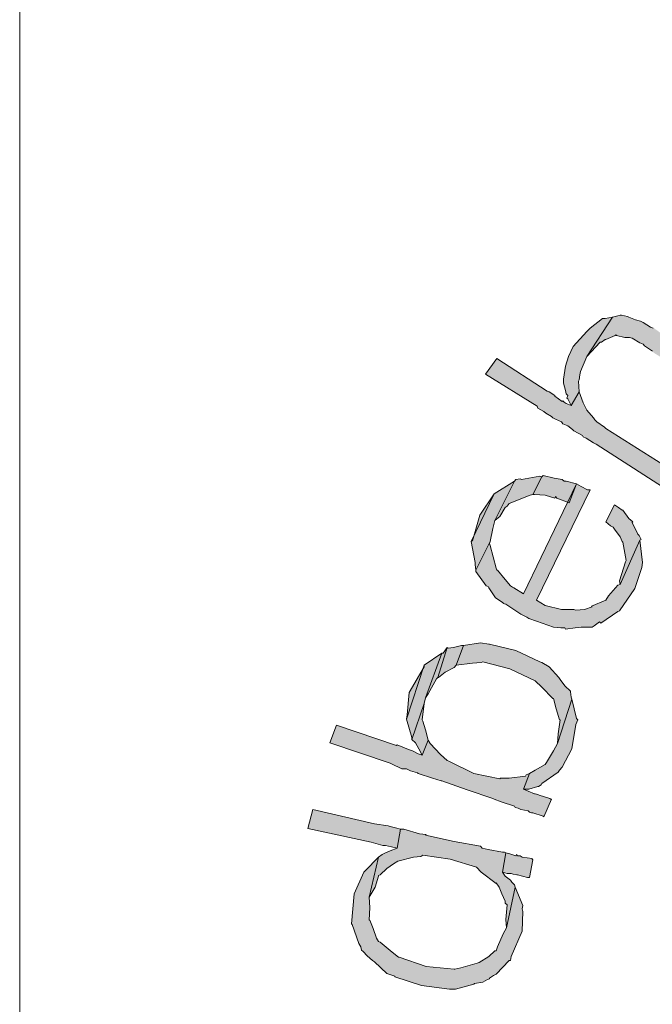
# Model space of a CAD drawing. Header units: millimetres. Extents: x -15 to 226, y -21 to 63.
# Tile 25 of 62: x 74.369 to 75.299, y -14.762 to -13.315. Entities that reach past the tile are written whole.
import ezdxf

# ---------------------------------------------------------------- set-up
doc = ezdxf.new("R2010")
doc.units = ezdxf.units.MM
doc.layers.add('STEMPEL', color=7, linetype='Continuous')

# ---------------------------------------------------------------- blocks, each defined once
blk = doc.blocks.new('241')
at = {"layer": 'STEMPEL'}
for points in [[(-26.617, 5.665), (-26.496, 5.59), (-26.479, 5.613), (-26.601, 5.691), (-26.604, 5.692), (-26.615, 5.7), (-26.617, 5.701), (-26.621, 5.702), (-26.632, 5.709), (-26.636, 5.711), (-26.643, 5.713), (-26.653, 5.717), (-26.655, 5.718), (-26.664, 5.72), (-26.666, 5.72), (-26.669, 5.719), (-26.673, 5.718), (-26.677, 5.717), (-26.715, 5.659), (-26.695, 5.68), (-26.693, 5.68), (-26.688, 5.684), (-26.687, 5.684), (-26.673, 5.69), (-26.672, 5.691), (-26.671, 5.69), (-26.659, 5.687), (-26.652, 5.687), (-26.648, 5.686), (-26.637, 5.679), (-26.632, 5.677), (-26.63, 5.675), (-26.618, 5.667)], [(-26.617, 5.665), (-26.496, 5.59), (-26.479, 5.613), (-26.601, 5.691), (-26.604, 5.692), (-26.615, 5.7), (-26.617, 5.701), (-26.621, 5.702), (-26.632, 5.709), (-26.636, 5.711), (-26.643, 5.713), (-26.653, 5.717), (-26.655, 5.718), (-26.664, 5.72), (-26.666, 5.72), (-26.669, 5.719), (-26.673, 5.718), (-26.677, 5.717), (-26.715, 5.659), (-26.695, 5.68), (-26.693, 5.68), (-26.688, 5.684), (-26.687, 5.684), (-26.673, 5.69), (-26.672, 5.691), (-26.671, 5.69), (-26.659, 5.687), (-26.652, 5.687), (-26.648, 5.686), (-26.637, 5.679), (-26.632, 5.677), (-26.63, 5.675), (-26.618, 5.667)], [(-26.743, 5.597), (-26.738, 5.587), (-26.726, 5.607), (-26.727, 5.623), (-26.726, 5.625), (-26.725, 5.632), (-26.724, 5.637), (-26.715, 5.659), (-26.677, 5.717), (-26.688, 5.715), (-26.692, 5.715), (-26.71, 5.701), (-26.715, 5.696), (-26.735, 5.674), (-26.742, 5.659), (-26.746, 5.645), (-26.749, 5.626), (-26.749, 5.62), (-26.746, 5.609), (-26.745, 5.604), (-26.743, 5.602), (-26.744, 5.598)], [(-26.743, 5.597), (-26.738, 5.587), (-26.726, 5.607), (-26.727, 5.623), (-26.726, 5.625), (-26.725, 5.632), (-26.724, 5.637), (-26.715, 5.659), (-26.677, 5.717), (-26.688, 5.715), (-26.692, 5.715), (-26.71, 5.701), (-26.715, 5.696), (-26.735, 5.674), (-26.742, 5.659), (-26.746, 5.645), (-26.749, 5.626), (-26.749, 5.62), (-26.746, 5.609), (-26.745, 5.604), (-26.743, 5.602), (-26.744, 5.598)], [(-26.701, 5.53), (-26.583, 5.454), (-26.566, 5.477), (-26.687, 5.553), (-26.689, 5.555), (-26.7, 5.563), (-26.703, 5.566), (-26.705, 5.569), (-26.715, 5.58), (-26.717, 5.584), (-26.72, 5.591), (-26.724, 5.602), (-26.726, 5.607), (-26.738, 5.587), (-26.745, 5.59), (-26.748, 5.592), (-26.75, 5.594), (-26.751, 5.593), (-26.762, 5.601), (-26.762, 5.602), (-26.77, 5.607), (-26.773, 5.608), (-26.847, 5.656), (-26.864, 5.633), (-26.788, 5.586), (-26.787, 5.583), (-26.778, 5.578), (-26.775, 5.576), (-26.767, 5.571), (-26.765, 5.569), (-26.761, 5.567), (-26.752, 5.563), (-26.75, 5.56), (-26.743, 5.557), (-26.736, 5.552), (-26.734, 5.55), (-26.721, 5.543), (-26.72, 5.541), (-26.716, 5.539), (-26.705, 5.532)], [(-26.701, 5.53), (-26.583, 5.454), (-26.566, 5.477), (-26.687, 5.553), (-26.689, 5.555), (-26.7, 5.563), (-26.703, 5.566), (-26.705, 5.569), (-26.715, 5.58), (-26.717, 5.584), (-26.72, 5.591), (-26.724, 5.602), (-26.726, 5.607), (-26.738, 5.587), (-26.745, 5.59), (-26.748, 5.592), (-26.75, 5.594), (-26.751, 5.593), (-26.762, 5.601), (-26.762, 5.602), (-26.77, 5.607), (-26.773, 5.608), (-26.847, 5.656), (-26.864, 5.633), (-26.788, 5.586), (-26.787, 5.583), (-26.778, 5.578), (-26.775, 5.576), (-26.767, 5.571), (-26.765, 5.569), (-26.761, 5.567), (-26.752, 5.563), (-26.75, 5.56), (-26.743, 5.557), (-26.736, 5.552), (-26.734, 5.55), (-26.721, 5.543), (-26.72, 5.541), (-26.716, 5.539), (-26.705, 5.532)], [(-26.879, 5.353), (-26.878, 5.345), (-26.857, 5.387), (-26.853, 5.406), (-26.85, 5.418), (-26.821, 5.476), (-26.851, 5.457), (-26.885, 5.387), (-26.879, 5.356)], [(-26.879, 5.353), (-26.878, 5.345), (-26.857, 5.387), (-26.853, 5.406), (-26.85, 5.418), (-26.821, 5.476), (-26.851, 5.457), (-26.885, 5.387), (-26.879, 5.356)], [(-26.798, 5.455), (-26.794, 5.456), (-26.781, 5.482), (-26.784, 5.483), (-26.811, 5.478), (-26.813, 5.479), (-26.819, 5.478), (-26.821, 5.476), (-26.85, 5.418), (-26.843, 5.424), (-26.835, 5.437), (-26.832, 5.439), (-26.829, 5.443)], [(-26.798, 5.455), (-26.794, 5.456), (-26.781, 5.482), (-26.784, 5.483), (-26.811, 5.478), (-26.813, 5.479), (-26.819, 5.478), (-26.821, 5.476), (-26.85, 5.418), (-26.843, 5.424), (-26.835, 5.437), (-26.832, 5.439), (-26.829, 5.443)], [(-26.759, 5.451), (-26.741, 5.444), (-26.73, 5.472), (-26.745, 5.476), (-26.748, 5.476), (-26.751, 5.478), (-26.763, 5.48), (-26.779, 5.484), (-26.781, 5.482), (-26.794, 5.456), (-26.792, 5.456), (-26.776, 5.455), (-26.762, 5.451), (-26.761, 5.453)], [(-26.759, 5.451), (-26.741, 5.444), (-26.73, 5.472), (-26.745, 5.476), (-26.748, 5.476), (-26.751, 5.478), (-26.763, 5.48), (-26.779, 5.484), (-26.781, 5.482), (-26.794, 5.456), (-26.792, 5.456), (-26.776, 5.455), (-26.762, 5.451), (-26.761, 5.453)], [(-26.667, 5.285), (-26.644, 5.318), (-26.634, 5.349), (-26.633, 5.356), (-26.637, 5.389), (-26.666, 5.324), (-26.669, 5.323), (-26.683, 5.307), (-26.687, 5.301), (-26.708, 5.292), (-26.707, 5.291), (-26.718, 5.287), (-26.731, 5.286), (-26.734, 5.287), (-26.739, 5.287), (-26.752, 5.287), (-26.776, 5.293), (-26.789, 5.301), (-26.71, 5.463), (-26.714, 5.463), (-26.723, 5.468), (-26.73, 5.472), (-26.808, 5.31), (-26.822, 5.319), (-26.824, 5.32), (-26.827, 5.322), (-26.835, 5.331), (-26.846, 5.345), (-26.847, 5.345), (-26.848, 5.348), (-26.857, 5.381), (-26.858, 5.384), (-26.857, 5.387), (-26.878, 5.345), (-26.878, 5.343), (-26.863, 5.322), (-26.86, 5.321), (-26.859, 5.319), (-26.849, 5.304), (-26.838, 5.297), (-26.838, 5.296), (-26.834, 5.295), (-26.819, 5.285), (-26.812, 5.28), (-26.803, 5.276), (-26.8, 5.274), (-26.789, 5.27), (-26.764, 5.261), (-26.753, 5.26), (-26.747, 5.26), (-26.746, 5.258), (-26.732, 5.26), (-26.723, 5.261), (-26.707, 5.261), (-26.704, 5.263), (-26.696, 5.269), (-26.694, 5.267), (-26.669, 5.284)], [(-26.667, 5.285), (-26.644, 5.318), (-26.634, 5.349), (-26.633, 5.356), (-26.637, 5.389), (-26.666, 5.324), (-26.669, 5.323), (-26.683, 5.307), (-26.687, 5.301), (-26.708, 5.292), (-26.707, 5.291), (-26.718, 5.287), (-26.731, 5.286), (-26.734, 5.287), (-26.739, 5.287), (-26.752, 5.287), (-26.776, 5.293), (-26.789, 5.301), (-26.71, 5.463), (-26.714, 5.463), (-26.723, 5.468), (-26.73, 5.472), (-26.808, 5.31), (-26.822, 5.319), (-26.824, 5.32), (-26.827, 5.322), (-26.835, 5.331), (-26.846, 5.345), (-26.847, 5.345), (-26.848, 5.348), (-26.857, 5.381), (-26.858, 5.384), (-26.857, 5.387), (-26.878, 5.345), (-26.878, 5.343), (-26.863, 5.322), (-26.86, 5.321), (-26.859, 5.319), (-26.849, 5.304), (-26.838, 5.297), (-26.838, 5.296), (-26.834, 5.295), (-26.819, 5.285), (-26.812, 5.28), (-26.803, 5.276), (-26.8, 5.274), (-26.789, 5.27), (-26.764, 5.261), (-26.753, 5.26), (-26.747, 5.26), (-26.746, 5.258), (-26.732, 5.26), (-26.723, 5.261), (-26.707, 5.261), (-26.704, 5.263), (-26.696, 5.269), (-26.694, 5.267), (-26.669, 5.284)], [(-26.883, 5.388), (-26.885, 5.387), (-26.851, 5.457), (-26.872, 5.426)], [(-26.883, 5.388), (-26.885, 5.387), (-26.851, 5.457), (-26.872, 5.426)], [(-26.667, 5.329), (-26.666, 5.324), (-26.637, 5.389), (-26.635, 5.39), (-26.638, 5.396), (-26.64, 5.398), (-26.648, 5.415), (-26.647, 5.416), (-26.653, 5.421), (-26.662, 5.433), (-26.663, 5.433), (-26.668, 5.437), (-26.674, 5.441), (-26.687, 5.416), (-26.68, 5.41), (-26.676, 5.408), (-26.674, 5.405), (-26.666, 5.394), (-26.663, 5.387), (-26.662, 5.386), (-26.657, 5.359), (-26.658, 5.357)], [(-26.667, 5.329), (-26.666, 5.324), (-26.637, 5.389), (-26.635, 5.39), (-26.638, 5.396), (-26.64, 5.398), (-26.648, 5.415), (-26.647, 5.416), (-26.653, 5.421), (-26.662, 5.433), (-26.663, 5.433), (-26.668, 5.437), (-26.674, 5.441), (-26.687, 5.416), (-26.68, 5.41), (-26.676, 5.408), (-26.674, 5.405), (-26.666, 5.394), (-26.663, 5.387), (-26.662, 5.386), (-26.657, 5.359), (-26.658, 5.357)], [(-26.936, 5.185), (-26.934, 5.187), (-26.92, 5.231), (-26.926, 5.223), (-26.928, 5.223), (-26.952, 5.157), (-26.948, 5.163)], [(-26.936, 5.185), (-26.934, 5.187), (-26.92, 5.231), (-26.926, 5.223), (-26.928, 5.223), (-26.952, 5.157), (-26.948, 5.163)], [(-26.91, 5.202), (-26.907, 5.205), (-26.896, 5.234), (-26.899, 5.234), (-26.911, 5.231), (-26.919, 5.23), (-26.92, 5.231), (-26.934, 5.187), (-26.933, 5.187), (-26.923, 5.195)], [(-26.91, 5.202), (-26.907, 5.205), (-26.896, 5.234), (-26.899, 5.234), (-26.911, 5.231), (-26.919, 5.23), (-26.92, 5.231), (-26.934, 5.187), (-26.933, 5.187), (-26.923, 5.195)], [(-26.757, 5.104), (-26.758, 5.09), (-26.737, 5.155), (-26.738, 5.158), (-26.739, 5.166), (-26.739, 5.167), (-26.747, 5.175), (-26.754, 5.184), (-26.756, 5.187), (-26.77, 5.203), (-26.781, 5.209), (-26.784, 5.21), (-26.819, 5.227), (-26.858, 5.236), (-26.859, 5.236), (-26.871, 5.238), (-26.896, 5.234), (-26.907, 5.205), (-26.883, 5.208), (-26.87, 5.209), (-26.868, 5.21), (-26.828, 5.2), (-26.791, 5.182), (-26.781, 5.173), (-26.765, 5.156), (-26.764, 5.156), (-26.76, 5.141), (-26.755, 5.125), (-26.754, 5.125)], [(-26.757, 5.104), (-26.758, 5.09), (-26.737, 5.155), (-26.738, 5.158), (-26.739, 5.166), (-26.739, 5.167), (-26.747, 5.175), (-26.754, 5.184), (-26.756, 5.187), (-26.77, 5.203), (-26.781, 5.209), (-26.784, 5.21), (-26.819, 5.227), (-26.858, 5.236), (-26.859, 5.236), (-26.871, 5.238), (-26.896, 5.234), (-26.907, 5.205), (-26.883, 5.208), (-26.87, 5.209), (-26.868, 5.21), (-26.828, 5.2), (-26.791, 5.182), (-26.781, 5.173), (-26.765, 5.156), (-26.764, 5.156), (-26.76, 5.141), (-26.755, 5.125), (-26.754, 5.125)], [(-26.972, 5.099), (-26.972, 5.096), (-26.954, 5.149), (-26.952, 5.157), (-26.928, 5.223), (-26.954, 5.205), (-26.98, 5.126)], [(-26.972, 5.099), (-26.972, 5.096), (-26.954, 5.149), (-26.952, 5.157), (-26.928, 5.223), (-26.954, 5.205), (-26.98, 5.126)], [(-26.979, 5.132), (-26.98, 5.126), (-26.954, 5.205), (-26.954, 5.203), (-26.976, 5.165)], [(-26.979, 5.132), (-26.98, 5.126), (-26.954, 5.205), (-26.954, 5.203), (-26.976, 5.165)], [(-26.751, 5.055), (-26.737, 5.082), (-26.731, 5.118), (-26.728, 5.125), (-26.73, 5.127), (-26.737, 5.155), (-26.758, 5.09), (-26.764, 5.079), (-26.774, 5.062), (-26.776, 5.059), (-26.791, 5.051), (-26.799, 5.046), (-26.808, 5.023), (-26.8, 5.023), (-26.787, 5.027), (-26.786, 5.027), (-26.782, 5.029), (-26.781, 5.031), (-26.757, 5.048), (-26.755, 5.051)], [(-26.751, 5.055), (-26.737, 5.082), (-26.731, 5.118), (-26.728, 5.125), (-26.73, 5.127), (-26.737, 5.155), (-26.758, 5.09), (-26.764, 5.079), (-26.774, 5.062), (-26.776, 5.059), (-26.791, 5.051), (-26.799, 5.046), (-26.808, 5.023), (-26.8, 5.023), (-26.787, 5.027), (-26.786, 5.027), (-26.782, 5.029), (-26.781, 5.031), (-26.757, 5.048), (-26.755, 5.051)], [(-26.962, 5.082), (-26.957, 5.073), (-26.948, 5.095), (-26.952, 5.11), (-26.956, 5.123), (-26.957, 5.125), (-26.954, 5.149), (-26.972, 5.096), (-26.967, 5.091)], [(-26.962, 5.082), (-26.957, 5.073), (-26.948, 5.095), (-26.952, 5.11), (-26.956, 5.123), (-26.957, 5.125), (-26.954, 5.149), (-26.972, 5.096), (-26.967, 5.091)], [(-26.778, 4.982), (-26.767, 5.008), (-26.768, 5.008), (-26.769, 5.009), (-26.785, 5.014), (-26.787, 5.015), (-26.791, 5.016), (-26.792, 5.016), (-26.801, 5.02), (-26.808, 5.023), (-26.799, 5.046), (-26.804, 5.044), (-26.805, 5.042), (-26.829, 5.039), (-26.842, 5.039), (-26.843, 5.038), (-26.881, 5.046), (-26.918, 5.064), (-26.92, 5.065), (-26.93, 5.074), (-26.945, 5.09), (-26.948, 5.095), (-26.957, 5.073), (-26.963, 5.075), (-26.971, 5.079), (-26.977, 5.081), (-26.994, 5.088), (-26.995, 5.087), (-27.083, 5.117), (-27.093, 5.091), (-27.004, 5.061), (-27.002, 5.06), (-26.987, 5.053), (-26.981, 5.053), (-26.98, 5.053), (-26.974, 5.05), (-26.964, 5.047), (-26.963, 5.046), (-26.942, 5.039), (-26.929, 5.035), (-26.928, 5.035), (-26.891, 5.022), (-26.853, 5.009), (-26.851, 5.008), (-26.841, 5.004), (-26.821, 4.998), (-26.82, 4.996), (-26.816, 4.995), (-26.812, 4.993), (-26.801, 4.991), (-26.799, 4.989), (-26.796, 4.988), (-26.794, 4.988), (-26.779, 4.983)], [(-26.778, 4.982), (-26.767, 5.008), (-26.768, 5.008), (-26.769, 5.009), (-26.785, 5.014), (-26.787, 5.015), (-26.791, 5.016), (-26.792, 5.016), (-26.801, 5.02), (-26.808, 5.023), (-26.799, 5.046), (-26.804, 5.044), (-26.805, 5.042), (-26.829, 5.039), (-26.842, 5.039), (-26.843, 5.038), (-26.881, 5.046), (-26.918, 5.064), (-26.92, 5.065), (-26.93, 5.074), (-26.945, 5.09), (-26.948, 5.095), (-26.957, 5.073), (-26.963, 5.075), (-26.971, 5.079), (-26.977, 5.081), (-26.994, 5.088), (-26.995, 5.087), (-27.083, 5.117), (-27.093, 5.091), (-27.004, 5.061), (-27.002, 5.06), (-26.987, 5.053), (-26.981, 5.053), (-26.98, 5.053), (-26.974, 5.05), (-26.964, 5.047), (-26.963, 5.046), (-26.942, 5.039), (-26.929, 5.035), (-26.928, 5.035), (-26.891, 5.022), (-26.853, 5.009), (-26.851, 5.008), (-26.841, 5.004), (-26.821, 4.998), (-26.82, 4.996), (-26.816, 4.995), (-26.812, 4.993), (-26.801, 4.991), (-26.799, 4.989), (-26.796, 4.988), (-26.794, 4.988), (-26.779, 4.983)], [(-27.002, 4.938), (-26.994, 4.936), (-26.989, 4.964), (-26.996, 4.966), (-27.004, 4.968), (-27.007, 4.969), (-27.027, 4.972), (-27.118, 4.993), (-27.125, 4.965), (-27.032, 4.945), (-27.015, 4.94), (-27.012, 4.94), (-27.011, 4.94)], [(-27.002, 4.938), (-26.994, 4.936), (-26.989, 4.964), (-26.996, 4.966), (-27.004, 4.968), (-27.007, 4.969), (-27.027, 4.972), (-27.118, 4.993), (-27.125, 4.965), (-27.032, 4.945), (-27.015, 4.94), (-27.012, 4.94), (-27.011, 4.94)], [(-26.834, 4.831), (-26.833, 4.819), (-26.82, 4.879), (-26.821, 4.882), (-26.825, 4.886), (-26.827, 4.889), (-26.835, 4.895), (-26.839, 4.901), (-26.834, 4.929), (-26.836, 4.93), (-26.839, 4.93), (-26.86, 4.934), (-26.869, 4.936), (-26.871, 4.939), (-26.91, 4.946), (-26.952, 4.955), (-26.951, 4.956), (-26.961, 4.957), (-26.984, 4.964), (-26.989, 4.964), (-26.994, 4.936), (-27.004, 4.932), (-27.011, 4.929), (-27.014, 4.928), (-27.016, 4.927), (-27.021, 4.923), (-27.035, 4.864), (-27.026, 4.879), (-27.021, 4.895), (-27.021, 4.896), (-27.019, 4.897), (-27.009, 4.906), (-26.999, 4.913), (-26.993, 4.917), (-26.97, 4.923), (-26.959, 4.924), (-26.956, 4.926), (-26.916, 4.92), (-26.877, 4.908), (-26.87, 4.901), (-26.848, 4.884), (-26.848, 4.885), (-26.844, 4.879), (-26.84, 4.869), (-26.835, 4.858), (-26.835, 4.855), (-26.832, 4.853)], [(-26.834, 4.831), (-26.833, 4.819), (-26.82, 4.879), (-26.821, 4.882), (-26.825, 4.886), (-26.827, 4.889), (-26.835, 4.895), (-26.839, 4.901), (-26.834, 4.929), (-26.836, 4.93), (-26.839, 4.93), (-26.86, 4.934), (-26.869, 4.936), (-26.871, 4.939), (-26.91, 4.946), (-26.952, 4.955), (-26.951, 4.956), (-26.961, 4.957), (-26.984, 4.964), (-26.989, 4.964), (-26.994, 4.936), (-27.004, 4.932), (-27.011, 4.929), (-27.014, 4.928), (-27.016, 4.927), (-27.021, 4.923), (-27.035, 4.864), (-27.026, 4.879), (-27.021, 4.895), (-27.021, 4.896), (-27.019, 4.897), (-27.009, 4.906), (-26.999, 4.913), (-26.993, 4.917), (-26.97, 4.923), (-26.959, 4.924), (-26.956, 4.926), (-26.916, 4.92), (-26.877, 4.908), (-26.87, 4.901), (-26.848, 4.884), (-26.848, 4.885), (-26.844, 4.879), (-26.84, 4.869), (-26.835, 4.858), (-26.835, 4.855), (-26.832, 4.853)], [(-26.826, 4.777), (-26.81, 4.814), (-26.809, 4.843), (-26.81, 4.847), (-26.809, 4.852), (-26.82, 4.879), (-26.833, 4.819), (-26.838, 4.81), (-26.846, 4.791), (-26.848, 4.785), (-26.85, 4.785), (-26.859, 4.777), (-26.873, 4.768), (-26.876, 4.767), (-26.9, 4.76), (-26.909, 4.758), (-26.91, 4.758), (-26.951, 4.762), (-26.991, 4.776), (-26.992, 4.776), (-27.001, 4.783), (-27.019, 4.798), (-27.021, 4.799), (-27.024, 4.804), (-27.029, 4.818), (-27.034, 4.83), (-27.035, 4.83), (-27.034, 4.849), (-27.035, 4.864), (-27.021, 4.923), (-27.041, 4.903), (-27.043, 4.901), (-27.057, 4.869), (-27.061, 4.825), (-27.06, 4.824), (-27.05, 4.796), (-27.047, 4.791), (-27.046, 4.786), (-27.044, 4.784), (-27.038, 4.778), (-27.03, 4.771), (-27.027, 4.769), (-27.009, 4.752), (-26.997, 4.748), (-26.997, 4.747), (-26.958, 4.734), (-26.917, 4.729), (-26.908, 4.729), (-26.881, 4.736), (-26.88, 4.737), (-26.868, 4.739), (-26.861, 4.743), (-26.858, 4.744), (-26.858, 4.745), (-26.852, 4.749), (-26.848, 4.751), (-26.829, 4.771), (-26.827, 4.771)], [(-26.826, 4.777), (-26.81, 4.814), (-26.809, 4.843), (-26.81, 4.847), (-26.809, 4.852), (-26.82, 4.879), (-26.833, 4.819), (-26.838, 4.81), (-26.846, 4.791), (-26.848, 4.785), (-26.85, 4.785), (-26.859, 4.777), (-26.873, 4.768), (-26.876, 4.767), (-26.9, 4.76), (-26.909, 4.758), (-26.91, 4.758), (-26.951, 4.762), (-26.991, 4.776), (-26.992, 4.776), (-27.001, 4.783), (-27.019, 4.798), (-27.021, 4.799), (-27.024, 4.804), (-27.029, 4.818), (-27.034, 4.83), (-27.035, 4.83), (-27.034, 4.849), (-27.035, 4.864), (-27.021, 4.923), (-27.041, 4.903), (-27.043, 4.901), (-27.057, 4.869), (-27.061, 4.825), (-27.06, 4.824), (-27.05, 4.796), (-27.047, 4.791), (-27.046, 4.786), (-27.044, 4.784), (-27.038, 4.778), (-27.03, 4.771), (-27.027, 4.769), (-27.009, 4.752), (-26.997, 4.748), (-26.997, 4.747), (-26.958, 4.734), (-26.917, 4.729), (-26.908, 4.729), (-26.881, 4.736), (-26.88, 4.737), (-26.868, 4.739), (-26.861, 4.743), (-26.858, 4.744), (-26.858, 4.745), (-26.852, 4.749), (-26.848, 4.751), (-26.829, 4.771), (-26.827, 4.771)], [(-26.826, 4.777), (-26.81, 4.814), (-26.809, 4.843), (-26.81, 4.847), (-26.809, 4.852), (-26.82, 4.879), (-26.833, 4.819), (-26.838, 4.81), (-26.846, 4.791), (-26.848, 4.785), (-26.85, 4.785), (-26.859, 4.777), (-26.873, 4.768), (-26.876, 4.767), (-26.9, 4.76), (-26.909, 4.758), (-26.91, 4.758), (-26.951, 4.762), (-26.991, 4.776), (-26.992, 4.776), (-27.001, 4.783), (-27.019, 4.798), (-27.021, 4.799), (-27.024, 4.804), (-27.029, 4.818), (-27.034, 4.83), (-27.035, 4.83), (-27.034, 4.849), (-27.035, 4.864), (-27.021, 4.923), (-27.041, 4.903), (-27.043, 4.901), (-27.057, 4.869), (-27.061, 4.825), (-27.06, 4.824), (-27.05, 4.796), (-27.047, 4.791), (-27.046, 4.786), (-27.044, 4.784), (-27.038, 4.778), (-27.03, 4.771), (-27.027, 4.769), (-27.009, 4.752), (-26.997, 4.748), (-26.997, 4.747), (-26.958, 4.734), (-26.917, 4.729), (-26.908, 4.729), (-26.881, 4.736), (-26.88, 4.737), (-26.868, 4.739), (-26.861, 4.743), (-26.858, 4.744), (-26.858, 4.745), (-26.852, 4.749), (-26.848, 4.751), (-26.829, 4.771), (-26.827, 4.771)], [(-26.799, 4.893), (-26.794, 4.919), (-26.795, 4.92), (-26.795, 4.921), (-26.81, 4.923), (-26.813, 4.925), (-26.817, 4.925), (-26.818, 4.927), (-26.819, 4.925), (-26.828, 4.928), (-26.834, 4.929), (-26.839, 4.901), (-26.832, 4.899), (-26.826, 4.899), (-26.823, 4.898), (-26.818, 4.897), (-26.817, 4.897), (-26.802, 4.893)], [(-26.799, 4.893), (-26.794, 4.919), (-26.795, 4.92), (-26.795, 4.921), (-26.81, 4.923), (-26.813, 4.925), (-26.817, 4.925), (-26.818, 4.927), (-26.819, 4.925), (-26.828, 4.928), (-26.834, 4.929), (-26.839, 4.901), (-26.832, 4.899), (-26.826, 4.899), (-26.823, 4.898), (-26.818, 4.897), (-26.817, 4.897), (-26.802, 4.893)]]:
    blk.add_hatch(color=1, dxfattribs=at).paths.add_polyline_path(points)
at = {"layer": 'STEMPEL', "color": 1, "linetype": 'Continuous', "lineweight": 13}
for p in [(-27.549, 0.031), (-27.549, 0.031), (-27.549, 0)]:
    blk.add_line(p, (-27.549, 7.531), dxfattribs=at)
at = {"layer": 'STEMPEL', "color": 1, "linetype": 'Continuous', "lineweight": 13, "flags": 128}
for points in [[(-26.617, 5.701), (-26.621, 5.702), (-26.632, 5.709), (-26.636, 5.711), (-26.643, 5.713), (-26.653, 5.717), (-26.655, 5.718), (-26.655, 5.718), (-26.664, 5.72), (-26.664, 5.72), (-26.666, 5.72), (-26.669, 5.719), (-26.673, 5.718), (-26.677, 5.717), (-26.715, 5.659), (-26.695, 5.68), (-26.693, 5.68), (-26.688, 5.684), (-26.687, 5.684), (-26.673, 5.69), (-26.672, 5.691), (-26.671, 5.69), (-26.659, 5.687), (-26.652, 5.687), (-26.648, 5.686), (-26.637, 5.679), (-26.632, 5.677), (-26.63, 5.675), (-26.618, 5.667)], [(-26.617, 5.701), (-26.621, 5.702), (-26.632, 5.709), (-26.636, 5.711), (-26.643, 5.713), (-26.653, 5.717), (-26.655, 5.718), (-26.655, 5.718), (-26.664, 5.72), (-26.664, 5.72), (-26.666, 5.72), (-26.669, 5.719), (-26.673, 5.718), (-26.677, 5.717), (-26.715, 5.659), (-26.695, 5.68), (-26.693, 5.68), (-26.688, 5.684), (-26.687, 5.684), (-26.673, 5.69), (-26.672, 5.691), (-26.671, 5.69), (-26.659, 5.687), (-26.652, 5.687), (-26.648, 5.686), (-26.637, 5.679), (-26.632, 5.677), (-26.63, 5.675), (-26.618, 5.667)], [(-26.743, 5.597), (-26.738, 5.587), (-26.726, 5.607), (-26.727, 5.623), (-26.727, 5.623), (-26.726, 5.625), (-26.725, 5.632), (-26.724, 5.637), (-26.715, 5.659), (-26.677, 5.717), (-26.688, 5.715), (-26.692, 5.715), (-26.71, 5.701), (-26.715, 5.696), (-26.735, 5.674), (-26.742, 5.659), (-26.746, 5.645), (-26.749, 5.626), (-26.749, 5.62), (-26.746, 5.609), (-26.745, 5.604), (-26.743, 5.602), (-26.744, 5.598), (-26.743, 5.597)], [(-26.743, 5.597), (-26.738, 5.587), (-26.726, 5.607), (-26.727, 5.623), (-26.727, 5.623), (-26.726, 5.625), (-26.725, 5.632), (-26.724, 5.637), (-26.715, 5.659), (-26.677, 5.717), (-26.688, 5.715), (-26.692, 5.715), (-26.71, 5.701), (-26.715, 5.696), (-26.735, 5.674), (-26.742, 5.659), (-26.746, 5.645), (-26.749, 5.626), (-26.749, 5.62), (-26.746, 5.609), (-26.745, 5.604), (-26.743, 5.602), (-26.744, 5.598), (-26.743, 5.597)], [(-26.701, 5.53), (-26.583, 5.454)], [(-26.566, 5.477), (-26.687, 5.553), (-26.689, 5.555), (-26.689, 5.555), (-26.7, 5.563), (-26.703, 5.566), (-26.705, 5.569), (-26.715, 5.58), (-26.717, 5.584), (-26.72, 5.591), (-26.724, 5.602), (-26.726, 5.607), (-26.726, 5.607), (-26.726, 5.607), (-26.738, 5.587), (-26.745, 5.59), (-26.748, 5.592), (-26.75, 5.594), (-26.751, 5.593), (-26.762, 5.601), (-26.762, 5.602), (-26.77, 5.607), (-26.773, 5.608), (-26.847, 5.656), (-26.864, 5.633), (-26.788, 5.586), (-26.787, 5.583), (-26.778, 5.578), (-26.775, 5.576), (-26.767, 5.571), (-26.765, 5.569), (-26.761, 5.567), (-26.761, 5.567), (-26.752, 5.563), (-26.752, 5.563), (-26.75, 5.56), (-26.743, 5.557), (-26.736, 5.552), (-26.734, 5.55), (-26.721, 5.543), (-26.72, 5.541), (-26.716, 5.539), (-26.705, 5.532), (-26.705, 5.532), (-26.701, 5.53)], [(-26.701, 5.53), (-26.583, 5.454)], [(-26.566, 5.477), (-26.687, 5.553), (-26.689, 5.555), (-26.689, 5.555), (-26.7, 5.563), (-26.703, 5.566), (-26.705, 5.569), (-26.715, 5.58), (-26.717, 5.584), (-26.72, 5.591), (-26.724, 5.602), (-26.726, 5.607), (-26.726, 5.607), (-26.726, 5.607), (-26.738, 5.587), (-26.745, 5.59), (-26.748, 5.592), (-26.75, 5.594), (-26.751, 5.593), (-26.762, 5.601), (-26.762, 5.602), (-26.77, 5.607), (-26.773, 5.608), (-26.847, 5.656), (-26.864, 5.633), (-26.788, 5.586), (-26.787, 5.583), (-26.778, 5.578), (-26.775, 5.576), (-26.767, 5.571), (-26.765, 5.569), (-26.761, 5.567), (-26.761, 5.567), (-26.752, 5.563), (-26.752, 5.563), (-26.75, 5.56), (-26.743, 5.557), (-26.736, 5.552), (-26.734, 5.55), (-26.721, 5.543), (-26.72, 5.541), (-26.716, 5.539), (-26.705, 5.532), (-26.705, 5.532), (-26.701, 5.53)], [(-26.879, 5.353), (-26.878, 5.345), (-26.857, 5.387), (-26.853, 5.406), (-26.853, 5.406), (-26.85, 5.418), (-26.821, 5.476), (-26.851, 5.457), (-26.885, 5.387), (-26.879, 5.356), (-26.879, 5.353)], [(-26.879, 5.353), (-26.878, 5.345), (-26.857, 5.387), (-26.853, 5.406), (-26.853, 5.406), (-26.85, 5.418), (-26.821, 5.476), (-26.851, 5.457), (-26.885, 5.387), (-26.879, 5.356), (-26.879, 5.353)], [(-26.798, 5.455), (-26.794, 5.456), (-26.781, 5.482), (-26.784, 5.483), (-26.811, 5.478), (-26.813, 5.479), (-26.813, 5.479), (-26.819, 5.478), (-26.821, 5.476), (-26.85, 5.418), (-26.843, 5.424), (-26.835, 5.437), (-26.832, 5.439), (-26.829, 5.443), (-26.798, 5.455)], [(-26.798, 5.455), (-26.794, 5.456), (-26.781, 5.482), (-26.784, 5.483), (-26.811, 5.478), (-26.813, 5.479), (-26.813, 5.479), (-26.819, 5.478), (-26.821, 5.476), (-26.85, 5.418), (-26.843, 5.424), (-26.835, 5.437), (-26.832, 5.439), (-26.829, 5.443), (-26.798, 5.455)], [(-26.759, 5.451), (-26.741, 5.444), (-26.73, 5.472), (-26.745, 5.476), (-26.748, 5.476), (-26.751, 5.478), (-26.763, 5.48), (-26.779, 5.484), (-26.781, 5.482), (-26.794, 5.456), (-26.792, 5.456), (-26.776, 5.455), (-26.762, 5.451), (-26.761, 5.453), (-26.759, 5.451)], [(-26.759, 5.451), (-26.741, 5.444), (-26.73, 5.472), (-26.745, 5.476), (-26.748, 5.476), (-26.751, 5.478), (-26.763, 5.48), (-26.779, 5.484), (-26.781, 5.482), (-26.794, 5.456), (-26.792, 5.456), (-26.776, 5.455), (-26.762, 5.451), (-26.761, 5.453), (-26.759, 5.451)], [(-26.667, 5.285), (-26.644, 5.318), (-26.634, 5.349), (-26.633, 5.356), (-26.637, 5.389), (-26.666, 5.324), (-26.669, 5.323), (-26.669, 5.323), (-26.683, 5.307), (-26.687, 5.301), (-26.687, 5.301), (-26.708, 5.292), (-26.707, 5.291), (-26.718, 5.287), (-26.731, 5.286), (-26.734, 5.287), (-26.739, 5.287), (-26.752, 5.287), (-26.776, 5.293), (-26.789, 5.301), (-26.71, 5.463), (-26.714, 5.463), (-26.723, 5.468), (-26.73, 5.472), (-26.808, 5.31), (-26.822, 5.319), (-26.824, 5.32), (-26.827, 5.322), (-26.835, 5.331), (-26.846, 5.345), (-26.847, 5.345), (-26.848, 5.348), (-26.857, 5.381), (-26.858, 5.384), (-26.857, 5.387), (-26.878, 5.345), (-26.878, 5.345), (-26.878, 5.343), (-26.863, 5.322), (-26.86, 5.321), (-26.859, 5.319), (-26.849, 5.304), (-26.838, 5.297), (-26.838, 5.296), (-26.834, 5.295), (-26.819, 5.285), (-26.812, 5.28), (-26.803, 5.276), (-26.8, 5.274), (-26.789, 5.27), (-26.764, 5.261), (-26.753, 5.26), (-26.747, 5.26), (-26.746, 5.258), (-26.732, 5.26), (-26.723, 5.261), (-26.723, 5.261), (-26.707, 5.261), (-26.707, 5.261), (-26.704, 5.263), (-26.696, 5.269), (-26.694, 5.267), (-26.669, 5.284), (-26.667, 5.285)], [(-26.667, 5.285), (-26.644, 5.318), (-26.634, 5.349), (-26.633, 5.356), (-26.637, 5.389), (-26.666, 5.324), (-26.669, 5.323), (-26.669, 5.323), (-26.683, 5.307), (-26.687, 5.301), (-26.687, 5.301), (-26.708, 5.292), (-26.707, 5.291), (-26.718, 5.287), (-26.731, 5.286), (-26.734, 5.287), (-26.739, 5.287), (-26.752, 5.287), (-26.776, 5.293), (-26.789, 5.301), (-26.71, 5.463), (-26.714, 5.463), (-26.723, 5.468), (-26.73, 5.472), (-26.808, 5.31), (-26.822, 5.319), (-26.824, 5.32), (-26.827, 5.322), (-26.835, 5.331), (-26.846, 5.345), (-26.847, 5.345), (-26.848, 5.348), (-26.857, 5.381), (-26.858, 5.384), (-26.857, 5.387), (-26.878, 5.345), (-26.878, 5.345), (-26.878, 5.343), (-26.863, 5.322), (-26.86, 5.321), (-26.859, 5.319), (-26.849, 5.304), (-26.838, 5.297), (-26.838, 5.296), (-26.834, 5.295), (-26.819, 5.285), (-26.812, 5.28), (-26.803, 5.276), (-26.8, 5.274), (-26.789, 5.27), (-26.764, 5.261), (-26.753, 5.26), (-26.747, 5.26), (-26.746, 5.258), (-26.732, 5.26), (-26.723, 5.261), (-26.723, 5.261), (-26.707, 5.261), (-26.707, 5.261), (-26.704, 5.263), (-26.696, 5.269), (-26.694, 5.267), (-26.669, 5.284), (-26.667, 5.285)], [(-26.883, 5.388), (-26.885, 5.387), (-26.851, 5.457), (-26.851, 5.457), (-26.872, 5.426), (-26.872, 5.426), (-26.883, 5.388)], [(-26.883, 5.388), (-26.885, 5.387), (-26.851, 5.457), (-26.851, 5.457), (-26.872, 5.426), (-26.872, 5.426), (-26.883, 5.388)], [(-26.667, 5.329), (-26.666, 5.324), (-26.637, 5.389), (-26.635, 5.39), (-26.638, 5.396), (-26.64, 5.398), (-26.64, 5.398), (-26.648, 5.415), (-26.647, 5.416), (-26.653, 5.421), (-26.662, 5.433), (-26.663, 5.433), (-26.668, 5.437), (-26.674, 5.441), (-26.687, 5.416), (-26.68, 5.41), (-26.676, 5.408), (-26.674, 5.405), (-26.666, 5.394), (-26.663, 5.387), (-26.662, 5.386), (-26.657, 5.359), (-26.657, 5.359), (-26.658, 5.357), (-26.667, 5.329)], [(-26.667, 5.329), (-26.666, 5.324), (-26.637, 5.389), (-26.635, 5.39), (-26.638, 5.396), (-26.64, 5.398), (-26.64, 5.398), (-26.648, 5.415), (-26.647, 5.416), (-26.653, 5.421), (-26.662, 5.433), (-26.663, 5.433), (-26.668, 5.437), (-26.674, 5.441), (-26.687, 5.416), (-26.68, 5.41), (-26.676, 5.408), (-26.674, 5.405), (-26.666, 5.394), (-26.663, 5.387), (-26.662, 5.386), (-26.657, 5.359), (-26.657, 5.359), (-26.658, 5.357), (-26.667, 5.329)], [(-26.936, 5.185), (-26.934, 5.187), (-26.92, 5.231), (-26.92, 5.231), (-26.926, 5.223), (-26.928, 5.223), (-26.952, 5.157), (-26.948, 5.163), (-26.936, 5.185)], [(-26.936, 5.185), (-26.934, 5.187), (-26.92, 5.231), (-26.92, 5.231), (-26.926, 5.223), (-26.928, 5.223), (-26.952, 5.157), (-26.948, 5.163), (-26.936, 5.185)], [(-26.91, 5.202), (-26.907, 5.205), (-26.896, 5.234), (-26.899, 5.234), (-26.911, 5.231), (-26.919, 5.23), (-26.92, 5.231), (-26.934, 5.187), (-26.933, 5.187), (-26.923, 5.195), (-26.91, 5.202)], [(-26.91, 5.202), (-26.907, 5.205), (-26.896, 5.234), (-26.899, 5.234), (-26.911, 5.231), (-26.919, 5.23), (-26.92, 5.231), (-26.934, 5.187), (-26.933, 5.187), (-26.923, 5.195), (-26.91, 5.202)], [(-26.757, 5.104), (-26.758, 5.09), (-26.737, 5.155), (-26.738, 5.158), (-26.739, 5.166), (-26.739, 5.167), (-26.739, 5.167), (-26.747, 5.175), (-26.747, 5.175), (-26.754, 5.184), (-26.756, 5.187), (-26.77, 5.203), (-26.781, 5.209), (-26.784, 5.21), (-26.819, 5.227), (-26.819, 5.227), (-26.858, 5.236), (-26.859, 5.236), (-26.871, 5.238), (-26.896, 5.234), (-26.907, 5.205), (-26.883, 5.208), (-26.87, 5.209), (-26.868, 5.21), (-26.828, 5.2), (-26.828, 5.2), (-26.791, 5.182), (-26.791, 5.182), (-26.781, 5.173), (-26.765, 5.156), (-26.764, 5.156), (-26.76, 5.141), (-26.755, 5.125), (-26.755, 5.125), (-26.754, 5.125), (-26.757, 5.104)], [(-26.757, 5.104), (-26.758, 5.09), (-26.737, 5.155), (-26.738, 5.158), (-26.739, 5.166), (-26.739, 5.167), (-26.739, 5.167), (-26.747, 5.175), (-26.747, 5.175), (-26.754, 5.184), (-26.756, 5.187), (-26.77, 5.203), (-26.781, 5.209), (-26.784, 5.21), (-26.819, 5.227), (-26.819, 5.227), (-26.858, 5.236), (-26.859, 5.236), (-26.871, 5.238), (-26.896, 5.234), (-26.907, 5.205), (-26.883, 5.208), (-26.87, 5.209), (-26.868, 5.21), (-26.828, 5.2), (-26.828, 5.2), (-26.791, 5.182), (-26.791, 5.182), (-26.781, 5.173), (-26.765, 5.156), (-26.764, 5.156), (-26.76, 5.141), (-26.755, 5.125), (-26.755, 5.125), (-26.754, 5.125), (-26.757, 5.104)], [(-26.972, 5.099), (-26.972, 5.096), (-26.954, 5.149), (-26.952, 5.157), (-26.928, 5.223), (-26.954, 5.205), (-26.98, 5.126), (-26.972, 5.099)], [(-26.972, 5.099), (-26.972, 5.096), (-26.954, 5.149), (-26.952, 5.157), (-26.928, 5.223), (-26.954, 5.205), (-26.98, 5.126), (-26.972, 5.099)], [(-26.979, 5.132), (-26.98, 5.126), (-26.954, 5.205), (-26.954, 5.203), (-26.976, 5.165), (-26.979, 5.132)], [(-26.979, 5.132), (-26.98, 5.126), (-26.954, 5.205), (-26.954, 5.203), (-26.976, 5.165), (-26.979, 5.132)], [(-26.751, 5.055), (-26.737, 5.082), (-26.731, 5.118), (-26.728, 5.125), (-26.73, 5.127), (-26.737, 5.155), (-26.758, 5.09), (-26.764, 5.079), (-26.774, 5.062), (-26.776, 5.059), (-26.776, 5.059), (-26.791, 5.051), (-26.799, 5.046), (-26.808, 5.023), (-26.8, 5.023), (-26.787, 5.027), (-26.787, 5.027), (-26.786, 5.027), (-26.782, 5.029), (-26.781, 5.031), (-26.757, 5.048), (-26.755, 5.051), (-26.751, 5.055)], [(-26.751, 5.055), (-26.737, 5.082), (-26.731, 5.118), (-26.728, 5.125), (-26.73, 5.127), (-26.737, 5.155), (-26.758, 5.09), (-26.764, 5.079), (-26.774, 5.062), (-26.776, 5.059), (-26.776, 5.059), (-26.791, 5.051), (-26.799, 5.046), (-26.808, 5.023), (-26.8, 5.023), (-26.787, 5.027), (-26.787, 5.027), (-26.786, 5.027), (-26.782, 5.029), (-26.781, 5.031), (-26.757, 5.048), (-26.755, 5.051), (-26.751, 5.055)], [(-26.962, 5.082), (-26.957, 5.073), (-26.948, 5.095), (-26.952, 5.11), (-26.956, 5.123), (-26.956, 5.123), (-26.957, 5.125), (-26.954, 5.149), (-26.972, 5.096), (-26.967, 5.091), (-26.967, 5.091), (-26.967, 5.091), (-26.962, 5.082)], [(-26.962, 5.082), (-26.957, 5.073), (-26.948, 5.095), (-26.952, 5.11), (-26.956, 5.123), (-26.956, 5.123), (-26.957, 5.125), (-26.954, 5.149), (-26.972, 5.096), (-26.967, 5.091), (-26.967, 5.091), (-26.967, 5.091), (-26.962, 5.082)], [(-26.778, 4.982), (-26.778, 4.982), (-26.767, 5.008), (-26.768, 5.008), (-26.769, 5.009), (-26.785, 5.014), (-26.787, 5.015), (-26.791, 5.016), (-26.792, 5.016), (-26.792, 5.016), (-26.801, 5.02), (-26.808, 5.023), (-26.799, 5.046), (-26.804, 5.044), (-26.805, 5.042), (-26.829, 5.039), (-26.842, 5.039), (-26.843, 5.038), (-26.881, 5.046), (-26.881, 5.046), (-26.918, 5.064), (-26.92, 5.065), (-26.93, 5.074), (-26.945, 5.09), (-26.948, 5.095), (-26.957, 5.073), (-26.963, 5.075), (-26.971, 5.079), (-26.971, 5.079), (-26.971, 5.079), (-26.977, 5.081), (-26.994, 5.088), (-26.995, 5.087), (-27.083, 5.117), (-27.093, 5.091), (-27.004, 5.061), (-27.002, 5.06), (-26.987, 5.053), (-26.981, 5.053), (-26.98, 5.053), (-26.98, 5.053), (-26.974, 5.05), (-26.964, 5.047), (-26.963, 5.046), (-26.942, 5.039), (-26.929, 5.035), (-26.928, 5.035), (-26.891, 5.022), (-26.891, 5.022), (-26.853, 5.009), (-26.851, 5.008), (-26.841, 5.004), (-26.821, 4.998), (-26.82, 4.996), (-26.816, 4.995), (-26.812, 4.993), (-26.801, 4.991), (-26.801, 4.991), (-26.799, 4.989), (-26.796, 4.988), (-26.794, 4.988), (-26.779, 4.983), (-26.778, 4.982)], [(-26.778, 4.982), (-26.778, 4.982), (-26.767, 5.008), (-26.768, 5.008), (-26.769, 5.009), (-26.785, 5.014), (-26.787, 5.015), (-26.791, 5.016), (-26.792, 5.016), (-26.792, 5.016), (-26.801, 5.02), (-26.808, 5.023), (-26.799, 5.046), (-26.804, 5.044), (-26.805, 5.042), (-26.829, 5.039), (-26.842, 5.039), (-26.843, 5.038), (-26.881, 5.046), (-26.881, 5.046), (-26.918, 5.064), (-26.92, 5.065), (-26.93, 5.074), (-26.945, 5.09), (-26.948, 5.095), (-26.957, 5.073), (-26.963, 5.075), (-26.971, 5.079), (-26.971, 5.079), (-26.971, 5.079), (-26.977, 5.081), (-26.994, 5.088), (-26.995, 5.087), (-27.083, 5.117), (-27.093, 5.091), (-27.004, 5.061), (-27.002, 5.06), (-26.987, 5.053), (-26.981, 5.053), (-26.98, 5.053), (-26.98, 5.053), (-26.974, 5.05), (-26.964, 5.047), (-26.963, 5.046), (-26.942, 5.039), (-26.929, 5.035), (-26.928, 5.035), (-26.891, 5.022), (-26.891, 5.022), (-26.853, 5.009), (-26.851, 5.008), (-26.841, 5.004), (-26.821, 4.998), (-26.82, 4.996), (-26.816, 4.995), (-26.812, 4.993), (-26.801, 4.991), (-26.801, 4.991), (-26.799, 4.989), (-26.796, 4.988), (-26.794, 4.988), (-26.779, 4.983), (-26.778, 4.982)], [(-27.002, 4.938), (-26.994, 4.936), (-26.989, 4.964), (-26.996, 4.966), (-27.004, 4.968), (-27.004, 4.968), (-27.004, 4.968), (-27.007, 4.969), (-27.027, 4.972), (-27.027, 4.972), (-27.118, 4.993), (-27.125, 4.965), (-27.032, 4.945), (-27.032, 4.945), (-27.015, 4.94), (-27.012, 4.94), (-27.011, 4.94), (-27.011, 4.94), (-27.002, 4.938)], [(-27.002, 4.938), (-26.994, 4.936), (-26.989, 4.964), (-26.996, 4.966), (-27.004, 4.968), (-27.004, 4.968), (-27.004, 4.968), (-27.007, 4.969), (-27.027, 4.972), (-27.027, 4.972), (-27.118, 4.993), (-27.125, 4.965), (-27.032, 4.945), (-27.032, 4.945), (-27.015, 4.94), (-27.012, 4.94), (-27.011, 4.94), (-27.011, 4.94), (-27.002, 4.938)], [(-26.834, 4.831), (-26.833, 4.819), (-26.82, 4.879), (-26.821, 4.882), (-26.825, 4.886), (-26.825, 4.886), (-26.827, 4.889), (-26.835, 4.895), (-26.839, 4.901), (-26.834, 4.929), (-26.836, 4.93), (-26.839, 4.93), (-26.86, 4.934), (-26.869, 4.936), (-26.871, 4.939), (-26.91, 4.946), (-26.91, 4.946), (-26.952, 4.955), (-26.951, 4.956), (-26.961, 4.957), (-26.984, 4.964), (-26.984, 4.964), (-26.989, 4.964), (-26.994, 4.936), (-27.004, 4.932), (-27.011, 4.929), (-27.014, 4.928), (-27.014, 4.928), (-27.016, 4.927), (-27.021, 4.923), (-27.035, 4.864), (-27.026, 4.879), (-27.021, 4.895), (-27.021, 4.896), (-27.019, 4.897), (-27.009, 4.906), (-26.999, 4.913), (-26.993, 4.917), (-26.993, 4.917), (-26.97, 4.923), (-26.959, 4.924), (-26.956, 4.926), (-26.916, 4.92), (-26.916, 4.92), (-26.877, 4.908), (-26.877, 4.908), (-26.87, 4.901), (-26.848, 4.884), (-26.848, 4.885), (-26.844, 4.879), (-26.84, 4.869), (-26.835, 4.858), (-26.835, 4.855), (-26.832, 4.853), (-26.834, 4.831)], [(-26.834, 4.831), (-26.833, 4.819), (-26.82, 4.879), (-26.821, 4.882), (-26.825, 4.886), (-26.825, 4.886), (-26.827, 4.889), (-26.835, 4.895), (-26.839, 4.901), (-26.834, 4.929), (-26.836, 4.93), (-26.839, 4.93), (-26.86, 4.934), (-26.869, 4.936), (-26.871, 4.939), (-26.91, 4.946), (-26.91, 4.946), (-26.952, 4.955), (-26.951, 4.956), (-26.961, 4.957), (-26.984, 4.964), (-26.984, 4.964), (-26.989, 4.964), (-26.994, 4.936), (-27.004, 4.932), (-27.011, 4.929), (-27.014, 4.928), (-27.014, 4.928), (-27.016, 4.927), (-27.021, 4.923), (-27.035, 4.864), (-27.026, 4.879), (-27.021, 4.895), (-27.021, 4.896), (-27.019, 4.897), (-27.009, 4.906), (-26.999, 4.913), (-26.993, 4.917), (-26.993, 4.917), (-26.97, 4.923), (-26.959, 4.924), (-26.956, 4.926), (-26.916, 4.92), (-26.916, 4.92), (-26.877, 4.908), (-26.877, 4.908), (-26.87, 4.901), (-26.848, 4.884), (-26.848, 4.885), (-26.844, 4.879), (-26.84, 4.869), (-26.835, 4.858), (-26.835, 4.855), (-26.832, 4.853), (-26.834, 4.831)], [(-26.826, 4.777), (-26.81, 4.814), (-26.809, 4.843), (-26.81, 4.847), (-26.809, 4.852), (-26.82, 4.879), (-26.833, 4.819), (-26.838, 4.81), (-26.846, 4.791), (-26.848, 4.785), (-26.85, 4.785), (-26.859, 4.777), (-26.873, 4.768), (-26.873, 4.768), (-26.876, 4.767), (-26.9, 4.76), (-26.909, 4.758), (-26.91, 4.758), (-26.951, 4.762), (-26.951, 4.762), (-26.991, 4.776), (-26.992, 4.776), (-27.001, 4.783), (-27.019, 4.798), (-27.021, 4.799), (-27.024, 4.804), (-27.029, 4.818), (-27.034, 4.83), (-27.035, 4.83), (-27.035, 4.83), (-27.034, 4.849), (-27.034, 4.849), (-27.035, 4.864), (-27.021, 4.923), (-27.041, 4.903), (-27.043, 4.901), (-27.057, 4.869), (-27.057, 4.869), (-27.061, 4.825), (-27.06, 4.824), (-27.05, 4.796), (-27.047, 4.791), (-27.046, 4.786), (-27.046, 4.786), (-27.044, 4.784), (-27.038, 4.778), (-27.03, 4.771), (-27.027, 4.769), (-27.027, 4.769), (-27.009, 4.752), (-26.997, 4.748), (-26.997, 4.747), (-26.958, 4.734), (-26.958, 4.734), (-26.917, 4.729), (-26.917, 4.729), (-26.908, 4.729), (-26.881, 4.736), (-26.88, 4.737), (-26.868, 4.739), (-26.861, 4.743), (-26.858, 4.744), (-26.858, 4.745), (-26.852, 4.749), (-26.848, 4.751), (-26.829, 4.771), (-26.827, 4.771), (-26.826, 4.777)], [(-26.826, 4.777), (-26.81, 4.814), (-26.809, 4.843), (-26.81, 4.847), (-26.809, 4.852), (-26.82, 4.879), (-26.833, 4.819), (-26.838, 4.81), (-26.846, 4.791), (-26.848, 4.785), (-26.85, 4.785), (-26.859, 4.777), (-26.873, 4.768), (-26.873, 4.768), (-26.876, 4.767), (-26.9, 4.76), (-26.909, 4.758), (-26.91, 4.758), (-26.951, 4.762), (-26.951, 4.762), (-26.991, 4.776), (-26.992, 4.776), (-27.001, 4.783), (-27.019, 4.798), (-27.021, 4.799), (-27.024, 4.804), (-27.029, 4.818), (-27.034, 4.83), (-27.035, 4.83), (-27.035, 4.83), (-27.034, 4.849), (-27.034, 4.849), (-27.035, 4.864), (-27.021, 4.923), (-27.041, 4.903), (-27.043, 4.901), (-27.057, 4.869), (-27.057, 4.869), (-27.061, 4.825), (-27.06, 4.824), (-27.05, 4.796), (-27.047, 4.791), (-27.046, 4.786), (-27.046, 4.786), (-27.044, 4.784), (-27.038, 4.778), (-27.03, 4.771), (-27.027, 4.769), (-27.027, 4.769), (-27.009, 4.752), (-26.997, 4.748), (-26.997, 4.747), (-26.958, 4.734), (-26.958, 4.734), (-26.917, 4.729), (-26.917, 4.729), (-26.908, 4.729), (-26.881, 4.736), (-26.88, 4.737), (-26.868, 4.739), (-26.861, 4.743), (-26.858, 4.744), (-26.858, 4.745), (-26.852, 4.749), (-26.848, 4.751), (-26.829, 4.771), (-26.827, 4.771), (-26.826, 4.777)], [(-26.826, 4.777), (-26.81, 4.814), (-26.809, 4.843), (-26.81, 4.847), (-26.809, 4.852), (-26.82, 4.879), (-26.833, 4.819), (-26.838, 4.81), (-26.846, 4.791), (-26.848, 4.785), (-26.85, 4.785), (-26.859, 4.777), (-26.873, 4.768), (-26.873, 4.768), (-26.876, 4.767), (-26.9, 4.76), (-26.909, 4.758), (-26.91, 4.758), (-26.951, 4.762), (-26.951, 4.762), (-26.991, 4.776), (-26.992, 4.776), (-27.001, 4.783), (-27.019, 4.798), (-27.021, 4.799), (-27.024, 4.804), (-27.029, 4.818), (-27.034, 4.83), (-27.035, 4.83), (-27.035, 4.83), (-27.034, 4.849), (-27.034, 4.849), (-27.035, 4.864), (-27.021, 4.923), (-27.041, 4.903), (-27.043, 4.901), (-27.057, 4.869), (-27.057, 4.869), (-27.061, 4.825), (-27.06, 4.824), (-27.05, 4.796), (-27.047, 4.791), (-27.046, 4.786), (-27.046, 4.786), (-27.044, 4.784), (-27.038, 4.778), (-27.03, 4.771), (-27.027, 4.769), (-27.027, 4.769), (-27.009, 4.752), (-26.997, 4.748), (-26.997, 4.747), (-26.958, 4.734), (-26.958, 4.734), (-26.917, 4.729), (-26.917, 4.729), (-26.908, 4.729), (-26.881, 4.736), (-26.88, 4.737), (-26.868, 4.739), (-26.861, 4.743), (-26.858, 4.744), (-26.858, 4.745), (-26.852, 4.749), (-26.848, 4.751), (-26.829, 4.771), (-26.827, 4.771), (-26.826, 4.777)], [(-26.799, 4.893), (-26.799, 4.893), (-26.794, 4.919), (-26.795, 4.92), (-26.795, 4.921), (-26.81, 4.923), (-26.813, 4.925), (-26.817, 4.925), (-26.818, 4.927), (-26.819, 4.925), (-26.828, 4.928), (-26.834, 4.929), (-26.839, 4.901), (-26.832, 4.899), (-26.826, 4.899), (-26.823, 4.898), (-26.823, 4.898), (-26.818, 4.897), (-26.817, 4.897), (-26.802, 4.893), (-26.799, 4.893)], [(-26.799, 4.893), (-26.799, 4.893), (-26.794, 4.919), (-26.795, 4.92), (-26.795, 4.921), (-26.81, 4.923), (-26.813, 4.925), (-26.817, 4.925), (-26.818, 4.927), (-26.819, 4.925), (-26.828, 4.928), (-26.834, 4.929), (-26.839, 4.901), (-26.832, 4.899), (-26.826, 4.899), (-26.823, 4.898), (-26.823, 4.898), (-26.818, 4.897), (-26.817, 4.897), (-26.802, 4.893), (-26.799, 4.893)]]:
    blk.add_lwpolyline(points, dxfattribs=at)

msp = doc.modelspace()

# ---------------------------------------------------------------- block references
at = {"color": 1, "linetype": 'Continuous', "lineweight": 0}
msp.add_blockref('241', (101.918, -19.469), dxfattribs=at)

doc.saveas('drawing.dxf')
